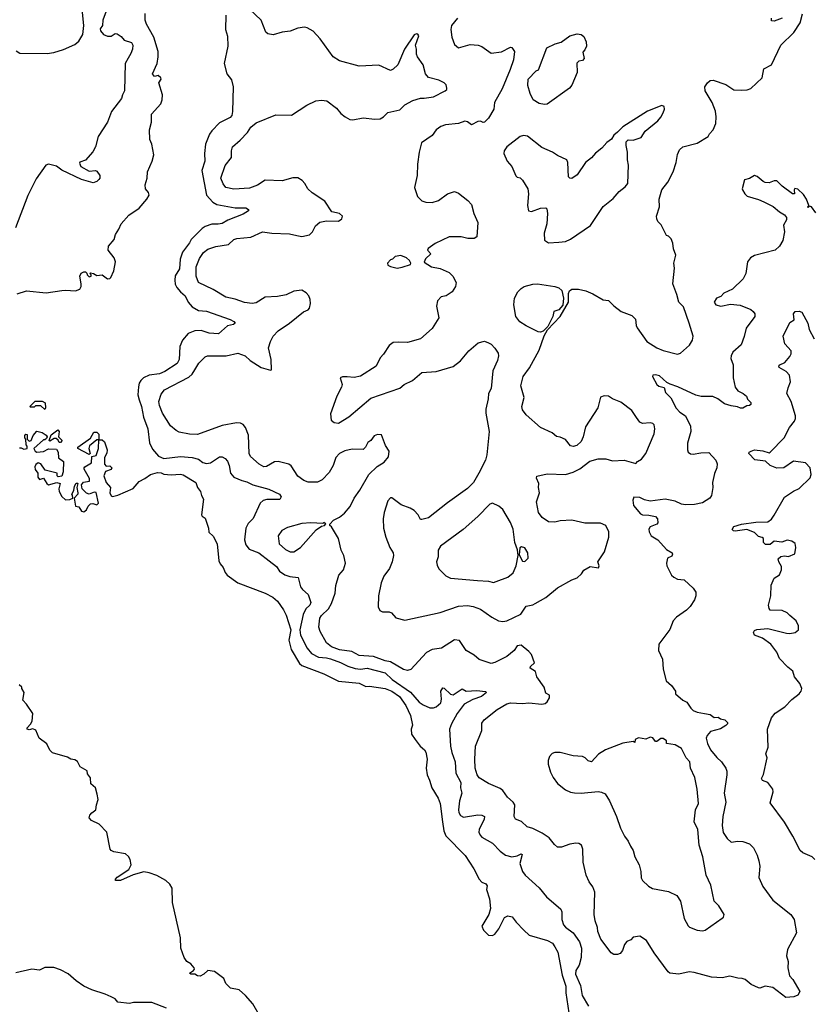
# Model space of a CAD drawing. Extents: x 2086813 to 2278017, y 548126 to 753336.
# Tile 134 of 256: x 2113313 to 2119387, y 632606 to 640150. Entities that reach past the tile are written whole.
import ezdxf

# ---------------------------------------------------------------- set-up
doc = ezdxf.new("R2010")
doc.units = 0

msp = doc.modelspace()

# ---------------------------------------------------------------- linework, layer by layer
at = {"layer": '0CON10XD'}
for points in [[(2113984.4, 640235), (2113949.1, 640145), (2113947.8, 640105), (2113930.6, 640079.4), (2113932.3, 640065), (2113955, 640036.7), (2113985, 640024.1), (2114015, 640024.6), (2114045, 640042.7), (2114060.1, 640040.1), (2114091.9, 640021.9), (2114115, 639992.7), (2114171.2, 639975), (2114180.8, 639955), (2114177.5, 639925), (2114165, 639890), (2114143.5, 639855), (2114122.2, 639815), (2114117.1, 639605), (2114100, 639575), (2114093.3, 639545), (2114016, 639445), (2113985.7, 639364.3), (2113915.7, 639254.3), (2113893.3, 639175), (2113873.6, 639136.4), (2113816.4, 639073.6), (2113775, 639057.5), (2113770.7, 639049.3), (2113782.5, 639025), (2113845, 638988.8), (2113895, 638994), (2113905, 638988.8), (2113927.5, 638955), (2113926.7, 638935), (2113920, 638925), (2113905, 638910), (2113875, 638900), (2113786.1, 638926.1), (2113636.4, 638996.4), (2113595, 639026.7), (2113535, 639043.8), (2113514.1, 639035.9), (2113439.3, 638930.7), (2113376.8, 638803.2), (2113280, 638555)], [(2113285, 639910), (2113315, 639892.5), (2113525, 639890), (2113575, 639898), (2113648.8, 639921.2), (2113735, 639960), (2113766.2, 639985), (2113798, 640035), (2113804.4, 640105), (2113790, 640255)], [(2116255, 635170), (2116155, 635229.7), (2116115, 635236.5), (2116025, 635271.6), (2115915, 635277.7), (2115858.3, 635308.3), (2115765, 635321.6), (2115703.7, 635343.7), (2115663.1, 635375), (2115615, 635463.3), (2115605.6, 635495), (2115612.2, 635565), (2115625.8, 635585), (2115679.4, 635635), (2115702.3, 635677.7), (2115731.9, 635755), (2115735.8, 635815), (2115758, 635895), (2115793.8, 635935), (2115810.8, 635985), (2115796.1, 636043.9), (2115775.6, 636085), (2115757.1, 636175), (2115703.6, 636263.6), (2115690, 636275), (2115690, 636285), (2115717.5, 636315), (2115765, 636338.8), (2115801.2, 636368.8), (2115845, 636419.2), (2115875, 636484.2), (2115919.4, 636545), (2115988.5, 636665), (2116053, 636727), (2116105, 636760), (2116138.5, 636801.5), (2116145.7, 636845), (2116117, 636887), (2116085, 636970), (2116055, 636972), (2116028.3, 636961.7), (2116005, 636926.7), (2115980.9, 636909.1), (2115964.2, 636875), (2115945, 636857.1), (2115862, 636858), (2115805, 636845.5), (2115764.7, 636825.3), (2115736.7, 636795), (2115715.5, 636735), (2115685, 636680.6), (2115631.9, 636625), (2115595, 636606.2), (2115525, 636606.4), (2115490.2, 636620.2), (2115443.3, 636653.3), (2115392.4, 636732.4), (2115374.5, 636744.5), (2115334.2, 636755.8), (2115295, 636764.4), (2115265, 636761.9), (2115205, 636725.8), (2115185, 636724.3), (2115147.5, 636745), (2115082.2, 636802.2), (2115070.9, 636825), (2115065.4, 636965.4), (2115043.3, 637025), (2115025, 637047.5), (2115005, 637058.9), (2114975, 637061.1), (2114865, 637041.5), (2114675, 636972.2), (2114615, 636973.5), (2114535, 636990.6), (2114511.8, 637001.8), (2114468.6, 637038.6), (2114407.1, 637135), (2114383.5, 637195), (2114380.5, 637225), (2114398.3, 637281.7), (2114422, 637315), (2114608.9, 637411.1), (2114635.3, 637434.7), (2114655, 637468), (2114685, 637517.1), (2114734.6, 637565.4), (2114753.3, 637575), (2114894.7, 637575.3), (2114985, 637595.4), (2115042, 637575), (2115078.7, 637538.7), (2115164.7, 637484.7), (2115235, 637463.3), (2115243, 637467), (2115240, 637545), (2115219.6, 637635), (2115234.7, 637685), (2115255.2, 637724.8), (2115293.4, 637766.6), (2115381.8, 637825), (2115487.5, 637912.5), (2115525, 637926.9), (2115535, 637940), (2115540.8, 637975), (2115539.4, 638005), (2115529.5, 638035), (2115507.6, 638057.6), (2115475, 638076.4), (2115415, 638069.5), (2115355, 638040.5), (2115287.8, 638027.8), (2115195, 638022.9), (2115125, 637980.9), (2115095, 637974.5), (2115035, 637981.8), (2114965, 638007.3), (2114893, 638023), (2114795, 638081.8), (2114684.5, 638135), (2114665.4, 638185), (2114665, 638256.2), (2114690.5, 638319.5), (2114722.9, 638365), (2114755, 638391.5), (2114815, 638413.2), (2114914, 638426), (2114955, 638464.4), (2114977.6, 638472.4), (2115083.8, 638483.8), (2115175, 638524.7), (2115245.3, 638515.3), (2115380.2, 638510.2), (2115437.5, 638495), (2115475, 638489.4), (2115535, 638502), (2115558, 638525), (2115580.9, 638569.1), (2115612.6, 638597.4), (2115665, 638607.8), (2115755, 638607.1), (2115782.9, 638625), (2115786.2, 638645), (2115765, 638665.7), (2115705, 638677.1), (2115650.5, 638760.5), (2115553.5, 638823.5), (2115521.4, 638855), (2115499.2, 638895), (2115478.3, 638918.3), (2115445, 638938.5), (2115405, 638938.2), (2115325, 638915.6), (2115195, 638921.1), (2115135, 638880.9), (2115075, 638858.2), (2114955, 638850.9), (2114894, 638865), (2114871.7, 638891.7), (2114855.6, 638935), (2114887.9, 639032.1), (2114935.6, 639095), (2114935.6, 639145), (2114945, 639175.7), (2115003.8, 639226.2), (2115058.2, 639285), (2115085, 639325.7), (2115125, 639358.5), (2115275, 639420), (2115395, 639417.5), (2115513.1, 639495), (2115583, 639527), (2115625, 639534.1), (2115667.3, 639527.2), (2115741.7, 639471.7), (2115775, 639431.8), (2115807.8, 639405), (2115844, 639385), (2115865, 639383.1), (2115945, 639396.5), (2116035, 639387.5), (2116075, 639390.6), (2116102, 639405), (2116135, 639438.2), (2116225, 639458.1), (2116265, 639496.9), (2116325, 639529.4), (2116385, 639548.9), (2116412.9, 639547.1), (2116485, 639559.4), (2116573.8, 639605), (2116586, 639615), (2116586.2, 639625), (2116580.7, 639650.7), (2116566.1, 639666.1), (2116525, 639685.7), (2116445.6, 639705.6), (2116422, 639735), (2116404.2, 639805), (2116362, 639865), (2116354.3, 639885), (2116354.5, 639924.5), (2116345.7, 639955), (2116372, 640025), (2116365, 640038.8), (2116355, 640041.2), (2116335, 640033.3), (2116262.9, 639925), (2116212, 639805), (2116175, 639770), (2116155, 639761.2), (2116065, 639800), (2115915, 639794.5), (2115763.8, 639833.8), (2115715.9, 639865.9), (2115615, 640003.3), (2115562, 640062), (2115516.8, 640086.8), (2115495, 640091.4), (2115445, 640084.3), (2115385, 640061.9), (2115325, 640054.4), (2115255, 640034.2), (2115215, 640040), (2115200, 640055), (2115164.2, 640145), (2115075, 640231.2)], [(2113635.8, 638074.2), (2113665, 638077.5), (2113741.7, 638071.7), (2113775, 638083.8), (2113783.8, 638105), (2113784, 638125), (2113773.8, 638185), (2113785, 638207.5), (2113805, 638217.5), (2113817.5, 638217.5), (2113828.3, 638208.3), (2113830, 638195), (2113845, 638180), (2113860, 638185), (2113860, 638195), (2113850, 638205), (2113855, 638210), (2113880, 638205), (2113905, 638190), (2113945, 638193.8), (2113985, 638163.3), (2114005, 638166.7), (2114011.2, 638175), (2114035.6, 638225), (2114046.9, 638295), (2114037.5, 638325), (2113990.8, 638385), (2113994.4, 638415.6), (2114037.1, 638465), (2114046.7, 638505), (2114073.8, 638545), (2114090.4, 638585), (2114149.2, 638650.8), (2114228.2, 638705), (2114288.1, 638775), (2114304.6, 638805), (2114300, 638825), (2114276.5, 638855), (2114275.5, 638885), (2114290.8, 638935), (2114291.6, 638985), (2114328, 639065), (2114342, 639115), (2114326.8, 639195), (2114311.2, 639231.2), (2114307.5, 639305), (2114322.5, 639365), (2114324.4, 639425), (2114394.5, 639505.5), (2114405.5, 639535), (2114408.2, 639575), (2114380, 639665), (2114396.4, 639693.6), (2114395.6, 639705), (2114375, 639721.2), (2114345, 639713.3), (2114332, 639735), (2114367.1, 639815), (2114375.4, 639865), (2114374.5, 639905.5), (2114340.6, 640015), (2114284.7, 640115), (2114275, 640146.2), (2114275, 640196.2)], [(2114892.9, 640185), (2114890.6, 640075), (2114904.4, 640024.4), (2114907.4, 639947.4), (2114880.8, 639815), (2114899.5, 639735), (2114935, 639688.8), (2114949.3, 639635), (2114944, 639445), (2114937.8, 639415), (2114925, 639400), (2114845, 639359.2), (2114785, 639298.5), (2114766.5, 639273.5), (2114736, 639195), (2114728.7, 639125), (2114731.2, 639065), (2114709.6, 638995), (2114744.3, 638804.3), (2114792.6, 638752.6), (2114825, 638733.9), (2114965, 638709.1), (2115045, 638708.6), (2115067.5, 638695), (2115067.5, 638685), (2115025, 638660), (2114907.1, 638612.9), (2114865, 638586.9), (2114835, 638581.9), (2114785, 638584.3), (2114735, 638565.6), (2114710.9, 638549.2), (2114626.6, 638465), (2114615, 638439.5), (2114561.2, 638368.8), (2114543.7, 638315), (2114538.9, 638241.1), (2114505, 638187.5), (2114501.2, 638155), (2114505, 638124), (2114518.2, 638098.2), (2114545, 638064.4), (2114581.9, 638035), (2114603.6, 637985), (2114635, 637948.5), (2114682.9, 637922.9), (2114745, 637916.1), (2114925, 637852.9), (2114955, 637838), (2114963.3, 637825), (2114952.5, 637815), (2114905, 637803.8), (2114837.9, 637742.1), (2114765, 637748.2), (2114705, 637769.1), (2114655, 637765.4), (2114604, 637745), (2114561.9, 637695), (2114539.6, 637645), (2114534.6, 637545), (2114519.5, 637515), (2114425.5, 637454.5), (2114385, 637437.6), (2114305, 637426.8), (2114263.2, 637406.8), (2114241.8, 637385), (2114229.6, 637365), (2114223.1, 637336.9), (2114219.2, 637275), (2114227.9, 637237.9), (2114247.9, 637185), (2114263.2, 637103.2), (2114295.3, 637015), (2114306.9, 636906.9), (2114330.5, 636860.5), (2114375.7, 636805), (2114417, 636787), (2114545, 636803.3), (2114635, 636796.6), (2114682.5, 636782.5), (2114716, 636756), (2114745, 636748.8), (2114775.3, 636754.7), (2114845, 636799.4), (2114865, 636800), (2114888.1, 636788.1), (2114905, 636767.1), (2114919.1, 636735), (2114929.3, 636675), (2114955, 636644), (2115015, 636618.5), (2115055, 636608.6), (2115100, 636585), (2115223, 636553), (2115305.2, 636515.3), (2115315.6, 636495), (2115305.4, 636474.6), (2115206.2, 636473.8), (2115178, 636465), (2115156, 636445), (2115101.1, 636328.9), (2115065, 636288.9), (2115045.3, 636255), (2115035.3, 636165), (2115046, 636126), (2115072.6, 636092.6), (2115145, 636064.5), (2115224.4, 636005), (2115280.5, 635960.5), (2115304.6, 635924.6), (2115345.3, 635895.3), (2115382.8, 635882.8), (2115446.7, 635876.7), (2115465.7, 635805), (2115480, 635785), (2115525, 635745.7), (2115544, 635685), (2115536.7, 635665), (2115506.8, 635635), (2115486.5, 635593.5), (2115460, 635475), (2115466, 635435), (2115515.5, 635335.5), (2115548.8, 635295), (2115604, 635266), (2115665, 635261.7), (2115693.7, 635253.7), (2115771.1, 635225), (2115826.7, 635196.7), (2115885, 635179.4), (2115925, 635174), (2115975, 635181.1), (2116113.5, 635145), (2116166.5, 635095), (2116308.3, 634998.3), (2116375, 634922.1), (2116405, 634900), (2116456.9, 634876.9), (2116485, 634876.9), (2116505, 634884.7), (2116540.4, 634915), (2116546.7, 634943.3), (2116541.2, 635005), (2116555, 635030), (2116565, 635029.2), (2116615, 634982.5), (2116635, 634976.5), (2116705, 635022.9), (2116735.4, 635005.4), (2116815, 635011.3), (2116883.3, 635003.3), (2116890, 634995), (2116850.8, 634965), (2116785, 634941.2), (2116717.9, 634905), (2116665.2, 634834.8), (2116620.8, 634755), (2116607.1, 634715), (2116614.6, 634585), (2116624.7, 634535), (2116650.7, 634465), (2116656.2, 634376.2), (2116693.8, 634305), (2116692.1, 634265), (2116700.6, 634225), (2116682.7, 634165), (2116674.6, 634095), (2116677.5, 634075), (2116692, 634052), (2116715, 634040), (2116825, 634058), (2116853.3, 634055), (2116874, 634045), (2116871.9, 634025), (2116834.4, 633945), (2116831.9, 633925), (2116841.3, 633901.3), (2116855.6, 633885.6), (2116935, 633840), (2116995, 633779.2), (2117035, 633748.6), (2117085, 633735.7), (2117125, 633743.3), (2117155, 633760), (2117163.8, 633755), (2117145.5, 633685), (2117166.2, 633623.8), (2117185.6, 633595), (2117295, 633498.2), (2117349.1, 633429.1), (2117460, 633335), (2117468.5, 633315), (2117467.8, 633255), (2117480.6, 633215), (2117496.3, 633196.3), (2117555.5, 633155), (2117602.7, 633085), (2117618.2, 633035), (2117615.4, 632965), (2117599.6, 632905), (2117574.7, 632865), (2117573.3, 632836.7), (2117610.7, 632750.7), (2117624.6, 632674.6), (2117671.8, 632591.8)], [(2116667.9, 640162.1), (2116621.9, 640105), (2116615.7, 640075), (2116624.2, 640015), (2116645, 639960), (2116675, 639933.8), (2116765, 639960), (2116827.5, 639955), (2116853.8, 639945), (2116925, 639894.4), (2117005, 639903.1), (2117075, 639940), (2117085, 639937.5), (2117103.8, 639905), (2117097.3, 639842.7), (2117072.5, 639767.5), (2117011.2, 639618.8), (2116952.3, 639515), (2116946.9, 639465), (2116905.4, 639394.6), (2116875, 639364), (2116865, 639362), (2116845, 639371.2), (2116825, 639369.2), (2116775, 639344.3), (2116745, 639367.1), (2116725, 639372.9), (2116675, 639354.4), (2116575, 639344.3), (2116539.1, 639330.9), (2116503.3, 639305), (2116475, 639261.2), (2116392.5, 639205), (2116373.3, 639135), (2116361.7, 639041.7), (2116360, 638955), (2116338, 638865), (2116361.2, 638795), (2116395, 638762), (2116425, 638751.2), (2116475, 638748), (2116522.5, 638765), (2116592.5, 638815), (2116645, 638833.8), (2116675, 638820), (2116746.2, 638765), (2116775, 638732.5), (2116794.2, 638664.2), (2116823.8, 638595), (2116816.7, 638485), (2116796.1, 638473.9), (2116746, 638474), (2116695, 638486), (2116605, 638485.8), (2116496.7, 638435), (2116443.6, 638396.4), (2116437.5, 638385), (2116462.5, 638355), (2116423.6, 638316.4), (2116411.7, 638291.7), (2116470, 638255), (2116535, 638243.3), (2116603.6, 638213.6), (2116632.5, 638185), (2116657.5, 638135), (2116652.5, 638105), (2116626.4, 638063.6), (2116580, 638035), (2116543.9, 638026.1), (2116513.9, 637996.1), (2116506.7, 637955), (2116523.8, 637865), (2116475, 637783.3), (2116385.8, 637704.2), (2116285, 637676.2), (2116215, 637680), (2116174.5, 637675.5), (2116145.7, 637654.3), (2116101.7, 637588.3), (2116075, 637560), (2116044.3, 637495.7), (2115925, 637418), (2115875, 637409.2), (2115822.3, 637412.3), (2115787, 637413), (2115770, 637405), (2115783.3, 637355), (2115778.8, 637335), (2115744.2, 637265.8), (2115695, 637130), (2115701.2, 637081.2), (2115722.3, 637062.3), (2115755, 637058), (2115835, 637107.1), (2116005, 637250.8), (2116225, 637326.9), (2116260, 637355), (2116324.4, 637385), (2116395, 637446), (2116505, 637454.3), (2116635, 637492.9), (2116690.8, 637535), (2116755, 637613.8), (2116826, 637674), (2116875, 637686.2), (2116905, 637673.3), (2116925, 637662.5), (2116955, 637632.5), (2116979.4, 637595), (2116983.1, 637575), (2116975, 637537.5), (2116939.7, 637460.3), (2116926.9, 637325), (2116905.7, 637285), (2116904.2, 637245), (2116886.1, 637166.1), (2116885.8, 637135), (2116910.6, 636995), (2116893.1, 636815), (2116883.1, 636775), (2116831.1, 636675), (2116789.5, 636605), (2116745, 636558.5), (2116591.1, 636448.9), (2116445, 636334.2), (2116395, 636319.4), (2116385, 636321.4), (2116365.6, 636355.6), (2116335, 636389.6), (2116305, 636407.3), (2116237, 636433), (2116165, 636486.7), (2116155, 636486.7), (2116135, 636462.5), (2116106.7, 636375), (2116098.6, 636325), (2116100, 636255), (2116119.2, 636185), (2116150, 636105), (2116175.6, 636065), (2116177.1, 636045), (2116166.9, 635995), (2116146.7, 635945), (2116103.8, 635886.2), (2116084.4, 635835), (2116062.9, 635735), (2116061.2, 635651.2), (2116072.7, 635622.7), (2116092.3, 635612.3), (2116145, 635614), (2116163.3, 635605), (2116195, 635566.7), (2116265, 635548.8), (2116535, 635607.5), (2116675, 635655.5), (2116745, 635661.9), (2116787.5, 635655), (2116845, 635632.5), (2116930.9, 635570.9), (2116983.4, 635543.4), (2117015, 635538.6), (2117045.5, 635544.5), (2117153.6, 635596.4), (2117195, 635656), (2117244.1, 635665.9), (2117264.2, 635675.8), (2117345, 635722.9), (2117435, 635797.1), (2117545, 635858.8), (2117585, 635873.3), (2117617.5, 635905), (2117635, 635932.5), (2117685, 635960), (2117748.8, 635951.2), (2117752.5, 635965), (2117743, 635997), (2117795, 636072.5), (2117826.5, 636185), (2117826.9, 636226.9), (2117804.1, 636274.1), (2117765, 636292.5), (2117645, 636292.9), (2117545, 636314.2), (2117455, 636311.2), (2117415, 636300), (2117365, 636302.5), (2117317, 636337), (2117290, 636375), (2117274.4, 636455), (2117297.5, 636525), (2117289.2, 636565), (2117291.2, 636595), (2117273, 636637), (2117276.7, 636653.3), (2117355, 636669.5), (2117495, 636665.6), (2117555, 636684.2), (2117605, 636709.4), (2117682.1, 636767.9), (2117745, 636785.5), (2117805, 636784.5), (2117855, 636769.5), (2117945, 636774.4), (2118035, 636750), (2118047.5, 636765), (2118077.1, 636782.9), (2118110, 636825), (2118174.4, 636975.6), (2118180.8, 637015), (2118175.7, 637045), (2118165, 637055.8), (2118145, 637060.8), (2118085, 637055.8), (2118065, 637066.2), (2118040.7, 637100.7), (2118004.4, 637154.4), (2117918.8, 637218.8), (2117855, 637243.8), (2117825, 637265.8), (2117792.3, 637267.7), (2117763, 637257), (2117743.3, 637175), (2117648.8, 637031.2), (2117632, 636955), (2117615, 636917.5), (2117581.7, 636888.3), (2117555, 636880), (2117535, 636884), (2117495, 636933.3), (2117455, 636951.2), (2117426.1, 636956.1), (2117393.3, 636983.3), (2117305, 637024.2), (2117195, 637122), (2117165, 637161.2), (2117161.9, 637185), (2117179.4, 637255), (2117154.3, 637345), (2117171.4, 637415), (2117218.5, 637481.5), (2117295, 637618.8), (2117332.9, 637727.1), (2117357.6, 637772.4), (2117455, 637875.3), (2117517.7, 637985), (2117518, 638052), (2117526.9, 638073.1), (2117545, 638086.2), (2117595, 638086.2), (2117652.3, 638072.3), (2117705, 638050), (2117785, 638004), (2117825, 637998.8), (2117866.1, 637956.1), (2117922.5, 637915), (2118004.4, 637884.4), (2118030.8, 637855), (2118037, 637807), (2118045, 637788.8), (2118119.2, 637685), (2118195.6, 637635.6), (2118245, 637614.3), (2118355, 637586.7), (2118377.5, 637595), (2118446.7, 637655), (2118470, 637695), (2118473.3, 637725), (2118443.9, 637823.9), (2118399.5, 637949.5), (2118363.3, 637985), (2118350, 638045), (2118317.5, 638125), (2118330, 638245), (2118327, 638283), (2118340, 638345), (2118322.5, 638395), (2118317, 638437), (2118305, 638470), (2118285, 638490), (2118270, 638495), (2118228.3, 638578.3), (2118204.3, 638604.3), (2118194.3, 638624.3), (2118192.5, 638645), (2118215.7, 638715), (2118212.5, 638775), (2118234.6, 638845), (2118280.6, 638905), (2118319.4, 638985), (2118343.3, 639055), (2118352.8, 639117.2), (2118368, 639152), (2118394.6, 639175.4), (2118505, 639204.4), (2118590, 639255), (2118598.8, 639275), (2118626, 639305), (2118646.8, 639353.2), (2118650.8, 639405), (2118645, 639447.5), (2118620, 639515), (2118565.7, 639605), (2118564.3, 639635), (2118582.5, 639665), (2118605, 639682.5), (2118627.3, 639687.3), (2118725, 639653.3), (2118785, 639612.5), (2118845, 639610), (2118886.7, 639613.3), (2118915, 639622.5), (2119002.5, 639705), (2119016.4, 639773.6), (2119073.3, 639805), (2119145.8, 639955), (2119245, 640050.8), (2119295, 640126.7), (2119312.5, 640195)], [(2119155, 640162.5), (2119095, 640138), (2119075, 640140), (2119075, 640160)], [(2117335, 639500), (2117295, 639508.5), (2117248.8, 639535), (2117223.8, 639585), (2117207.5, 639645), (2117210, 639695), (2117271.7, 639758.3), (2117290, 639765), (2117352.5, 639935), (2117417.5, 639965), (2117462.3, 639977.7), (2117530, 640025), (2117585, 640040.8), (2117616.2, 640035), (2117635, 640020), (2117655, 639980), (2117655.9, 639945.9), (2117645, 639917.5), (2117628.3, 639901.7), (2117637.7, 639852.3), (2117625, 639836.7), (2117598.3, 639831.7), (2117583, 639817), (2117585.8, 639745), (2117545, 639647.5), (2117526.1, 639623.9), (2117355, 639502.5), (2117335, 639500)], [(2117365, 638441.2), (2117445, 638444.4), (2117495, 638451.2), (2117532.7, 638467.3), (2117686.8, 638573.2), (2117785, 638718.8), (2117859.7, 638780.3), (2117906.2, 638833.8), (2117952.1, 638867.9), (2117973.8, 638895), (2117978.8, 639035), (2117970, 639075), (2117971.2, 639135), (2117960, 639185), (2117960, 639215), (2117975, 639230), (2118015, 639227.5), (2118075, 639246.2), (2118106.7, 639295), (2118203.3, 639375), (2118225, 639403.3), (2118243.3, 639435), (2118253.3, 639465), (2118252.5, 639485), (2118235, 639492.5), (2118125, 639448.8), (2117935, 639330), (2117895, 639286.7), (2117865.6, 639264.4), (2117847, 639233), (2117812.3, 639207.7), (2117775, 639166.2), (2117725, 639126.7), (2117695, 639090), (2117650, 639055), (2117585, 638961.2), (2117545, 638933.3), (2117530, 638935), (2117517.5, 638945), (2117513.3, 639055), (2117505, 639076.7), (2117435, 639109.2), (2117395.6, 639135.6), (2117315, 639170.8), (2117205, 639256), (2117175, 639261.2), (2117147.5, 639255), (2117045, 639176.7), (2117026.2, 639145), (2117023.3, 639125), (2117048, 639065), (2117084.4, 639024.4), (2117115, 638952.5), (2117125, 638942.5), (2117147, 638937), (2117165, 638920), (2117207.1, 638855), (2117213.1, 638815), (2117203.8, 638725), (2117212.5, 638685), (2117235, 638680), (2117305, 638706.2), (2117345, 638707.5), (2117351.7, 638701.7), (2117358.6, 638665), (2117352.9, 638585), (2117332.5, 638515), (2117335, 638460), (2117365, 638441.2)], [(2119415, 638670), (2119380, 638715), (2119365, 638720), (2119355, 638710), (2119350, 638715), (2119360, 638725), (2119343.3, 638775), (2119319.7, 638809.7), (2119275, 638850), (2119252.5, 638857.5), (2119247.5, 638845), (2119250, 638815), (2119235, 638816.2), (2119155, 638874), (2119115, 638913.8), (2119095, 638913.8), (2119055, 638899.2), (2119025, 638902), (2119009.2, 638909.2), (2118965, 638948.8), (2118945, 638956.7), (2118905, 638932.5), (2118867, 638923), (2118850, 638855), (2118852.5, 638845), (2118870, 638815), (2118888.8, 638798.8), (2118975, 638773.1), (2119014.6, 638754.6), (2119087.6, 638717.6), (2119135, 638677.5), (2119173.8, 638655), (2119188, 638635), (2119189.2, 638615), (2119166.4, 638575), (2119174.4, 638525), (2119161.7, 638458.3), (2119135.3, 638414.7), (2119101.2, 638385), (2118945, 638342.5), (2118912.9, 638325), (2118889.4, 638295), (2118876.4, 638205), (2118856.7, 638163.3), (2118775.8, 638084.2), (2118710, 638055), (2118685, 638030), (2118652.5, 638015), (2118633.8, 637985), (2118647.5, 637965), (2118685, 637955.6), (2118759.1, 637969.1), (2118835, 637963.1), (2118915, 637929.4), (2118934.2, 637915), (2118945.7, 637895), (2118946, 637875), (2118880, 637785), (2118865, 637723.3), (2118841.1, 637658.9), (2118777.6, 637602.4), (2118763.9, 637575), (2118763.2, 637555), (2118780.4, 637505), (2118779.6, 637405), (2118794.6, 637334.6), (2118815, 637305.8), (2118857.5, 637285), (2118882.5, 637265), (2118891.2, 637241.2), (2118915, 637217.5), (2118915, 637202.5), (2118905, 637193.3), (2118885, 637192.5), (2118855, 637172.5), (2118836.7, 637173.3), (2118814.3, 637184.3), (2118765, 637190.8), (2118715, 637205.7), (2118662.5, 637245), (2118625, 637263.1), (2118535, 637263.5), (2118495, 637271.8), (2118356.9, 637336.9), (2118296.9, 637356.9), (2118271.2, 637371.2), (2118215, 637421.1), (2118185, 637429.4), (2118164.3, 637425.7), (2118162, 637415), (2118195.8, 637355), (2118210.9, 637340.9), (2118251.7, 637331.7), (2118262.7, 637292.7), (2118301.5, 637251.5), (2118342.7, 637172.7), (2118373, 637143), (2118415, 637115.8), (2118454.5, 637034.5), (2118455.6, 636995), (2118431.2, 636905), (2118429.4, 636855), (2118436.4, 636836.4), (2118453.9, 636823.9), (2118475, 636820.9), (2118532.3, 636832.3), (2118595, 636833.8), (2118648.8, 636775), (2118657.7, 636747.7), (2118656.2, 636715), (2118637.7, 636672.3), (2118620.8, 636605), (2118624, 636565), (2118614, 636505), (2118601.2, 636485), (2118545, 636449.2), (2118485, 636434.2), (2118415, 636432), (2118385, 636436.7), (2118335, 636461.2), (2118260, 636475), (2118145, 636460), (2118100.7, 636470.7), (2118065, 636490), (2118019.2, 636490.8), (2118011.5, 636468.5), (2118016.5, 636426.5), (2118071.2, 636365), (2118085.7, 636355.7), (2118135, 636353.6), (2118185, 636342.9), (2118201.1, 636325), (2118203.3, 636295), (2118194.6, 636285.4), (2118143.8, 636265), (2118134.1, 636245.9), (2118136.2, 636225), (2118152.5, 636195), (2118203.9, 636163.9), (2118270.5, 636090.5), (2118312.5, 636065), (2118316.7, 636055), (2118309.3, 636040.7), (2118277.5, 636025), (2118270, 635985), (2118272.5, 635965), (2118307.5, 635895), (2118325, 635877.5), (2118353.6, 635863.6), (2118405, 635857.5), (2118473.3, 635795), (2118493.6, 635763.6), (2118493.3, 635735), (2118483.9, 635706.1), (2118450, 635655), (2118422.5, 635625), (2118345, 635571.2), (2118320, 635545), (2118295, 635477.5), (2118210, 635365), (2118207, 635317), (2118239.3, 635249.3), (2118243.3, 635175), (2118266.7, 635085), (2118308.3, 635048.3), (2118337.5, 635005), (2118337.5, 634985), (2118395, 634936.7), (2118425, 634921.2), (2118455, 634876.2), (2118475, 634858), (2118504.4, 634844.4), (2118560, 634835), (2118605, 634826.7), (2118633.9, 634803.9), (2118665, 634806.2), (2118684.1, 634794.1), (2118717.5, 634785), (2118737.5, 634765), (2118737.5, 634755), (2118725, 634742.5), (2118683.6, 634716.4), (2118606.7, 634695), (2118582, 634665), (2118574.4, 634645), (2118583.8, 634605), (2118606.9, 634556.9), (2118656.1, 634496.1), (2118690.6, 634465), (2118724.5, 634414.5), (2118732.1, 634392.1), (2118732.9, 634365), (2118711.2, 634225), (2118725.3, 634155), (2118700, 634045), (2118697.1, 633975), (2118705, 633922.5), (2118735, 633876.2), (2118765, 633848.8), (2118815, 633856), (2118855, 633854.2), (2118904.4, 633834.4), (2118935, 633803.8), (2118965, 633747.5), (2118978, 633705), (2118984.2, 633665), (2118976.5, 633576.5), (2119007.9, 633507.9), (2119083.9, 633403.9), (2119221.2, 633295), (2119248.6, 633255), (2119266.5, 633155), (2119196.7, 633025), (2119188.2, 632978.2), (2119202.9, 632935), (2119200, 632885), (2119212.5, 632825), (2119236.6, 632796.6), (2119290, 632705), (2119275, 632676.2), (2119245, 632662.9), (2119185, 632658.8), (2119085, 632734), (2119025, 632746), (2118985, 632730), (2118975, 632731.2), (2118917.3, 632757.3), (2118872.5, 632795), (2118850, 632805), (2118815, 632806.7), (2118755, 632822), (2118695, 632810), (2118615, 632814.2), (2118480.3, 632850.3), (2118444.2, 632855.8), (2118365, 632837.1), (2118295, 632843.8), (2118281.2, 632855), (2118175, 633000), (2118116, 633095), (2118065, 633128), (2118015, 633121.2), (2117995, 633101.2), (2117965, 633088), (2117947.8, 633065), (2117932.7, 633017.3), (2117915, 632996.2), (2117895, 632987.5), (2117865, 632987.5), (2117845, 633000), (2117766, 633105), (2117742.5, 633165), (2117740.8, 633195), (2117722.9, 633245), (2117715.8, 633295), (2117720, 633465), (2117705.7, 633505.7), (2117676.2, 633545), (2117653.6, 633595), (2117630.9, 633695), (2117627.8, 633795), (2117618, 633825), (2117597, 633837), (2117575, 633840), (2117527.7, 633832.3), (2117465, 633810), (2117435, 633811.2), (2117410.3, 633830.3), (2117370.8, 633880.8), (2117317.2, 633917.2), (2117244.3, 633954.3), (2117202.5, 633965), (2117157.3, 634007.3), (2117113.3, 634025), (2117102.5, 634045), (2117106.5, 634135), (2117095.4, 634155.4), (2117052.4, 634192.4), (2117015, 634243.8), (2116995, 634260), (2116905, 634298), (2116835, 634341.2), (2116819.2, 634365), (2116804.5, 634415), (2116800, 634485), (2116807.1, 634585), (2116854, 634705), (2116855, 634760), (2116873.3, 634785), (2116972.5, 634865), (2117045, 634909.4), (2117075, 634915.6), (2117165, 634911.5), (2117215, 634915.6), (2117315, 634905.7), (2117339.1, 634910.9), (2117355.8, 634924.2), (2117373.8, 634955), (2117373.3, 634975), (2117345, 634990), (2117332, 635035), (2117276, 635115), (2117266.7, 635156.7), (2117225, 635182.5), (2117226.2, 635195), (2117257.3, 635222.7), (2117234.4, 635285), (2117215, 635310), (2117155, 635358.2), (2117125, 635352.9), (2117102.1, 635317.9), (2117045, 635271.1), (2116955, 635224.2), (2116925, 635216), (2116835, 635248.6), (2116795, 635280.6), (2116735.6, 635315.6), (2116683, 635393), (2116645, 635398.1), (2116545, 635335.6), (2116475, 635324.5), (2116429.8, 635300.2), (2116309.7, 635170.3), (2116285, 635162.9), (2116255, 635170)], [(2116205, 638246.7), (2116245, 638253.8), (2116307, 638273), (2116310, 638285), (2116300, 638305), (2116276.2, 638326.2), (2116235, 638342.5), (2116190, 638335), (2116170, 638315), (2116155, 638310), (2116132.5, 638285), (2116135, 638270), (2116155, 638257.5), (2116205, 638246.7)], [(2117305, 637755.6), (2117285, 637757.8), (2117193.3, 637803.3), (2117145, 637835.8), (2117114.3, 637875), (2117100.9, 637965), (2117104.5, 638015), (2117129.4, 638065), (2117155, 638090.5), (2117180, 638105), (2117245, 638124.5), (2117280, 638125), (2117415, 638106.4), (2117445.3, 638095.3), (2117467.5, 638075), (2117480, 638015), (2117476.4, 637963.6), (2117445, 637925.7), (2117406.7, 637913.3), (2117398.6, 637875), (2117360, 637800), (2117325, 637764), (2117305, 637755.6)], [(2113295, 638048.6), (2113365, 638072.5), (2113515, 638058.1), (2113635.8, 638074.2)], [(2119405.3, 633715.3), (2119385.1, 633735.1), (2119315, 633766.3), (2119293.1, 633785), (2119237.8, 633895), (2119175, 634001.2), (2119065, 634150), (2119086, 634235), (2119083.9, 634253.9), (2119045.7, 634305.7), (2119005, 634320), (2118998.6, 634335), (2119013.6, 634366.4), (2119040, 634495), (2119032, 634525), (2119048.8, 634575), (2119044.5, 634715), (2119075, 634801.2), (2119103.3, 634836.7), (2119175.7, 634885), (2119229.1, 634940.9), (2119286, 634985), (2119302, 635005), (2119306.2, 635025), (2119291.2, 635065), (2119251.2, 635115), (2119237.2, 635157.2), (2119198.8, 635188.8), (2119136, 635255), (2119115.7, 635305), (2119067.8, 635365), (2119005, 635410.6), (2118944.6, 635434.6), (2118935.7, 635455), (2118945, 635470), (2118962.2, 635477.8), (2119045, 635486.5), (2119189.3, 635449.3), (2119215, 635447.5), (2119255, 635455.6), (2119280, 635475), (2119281.4, 635505), (2119264, 635545), (2119215, 635584), (2119194, 635605), (2119155, 635624.4), (2119065, 635626), (2119055, 635637.5), (2119052.2, 635665), (2119067.8, 635735), (2119072.6, 635817.4), (2119095, 635871.2), (2119135, 635897.1), (2119151.4, 635935), (2119150.5, 635960.5), (2119130, 635995), (2119125, 636020), (2119145, 636036.2), (2119175, 636043.3), (2119205, 636037.5), (2119253, 636057), (2119261.2, 636105), (2119255.4, 636135.4), (2119228.8, 636155), (2119195, 636161.4), (2119153, 636147), (2119095, 636155.5), (2119065, 636128.6), (2119027.8, 636127.8), (2119013.5, 636143.5), (2119012.5, 636175), (2119003.2, 636183.2), (2118975, 636190), (2118945, 636220.9), (2118885, 636243.3), (2118795, 636230), (2118782.4, 636232.4), (2118772, 636245), (2118785, 636267.5), (2118845, 636284), (2118955, 636300), (2119045, 636301.4), (2119075, 636324.2), (2119095, 636354), (2119175, 636491.2), (2119241.7, 636538.3), (2119285, 636558.8), (2119369.3, 636640.7), (2119376.9, 636665), (2119369.4, 636715), (2119335.5, 636755.5), (2119242.4, 636767.6), (2119167.5, 636715), (2119115, 636713.1), (2119063.8, 636735), (2119027, 636767), (2118946.6, 636776.6), (2118901.4, 636825), (2118904.2, 636835), (2118917.1, 636845), (2118945, 636854.7), (2119006.7, 636846.7), (2119055, 636830), (2119065, 636836), (2119170.5, 636945), (2119211.5, 637025), (2119251.4, 637075), (2119259.2, 637095), (2119258.6, 637115), (2119225.5, 637225.5), (2119190.8, 637285), (2119200.9, 637329.1), (2119219.2, 637375), (2119210.8, 637425), (2119186, 637455), (2119133.3, 637485), (2119130, 637495), (2119137.5, 637505), (2119175.7, 637524.3), (2119215, 637570), (2119225, 637590), (2119223.6, 637613.6), (2119176.7, 637665), (2119163.3, 637725), (2119215, 637830), (2119248.8, 637851.2), (2119242, 637895), (2119255, 637914), (2119286.8, 637916.8), (2119307.6, 637907.6), (2119353.5, 637825), (2119362.9, 637775), (2119400.4, 637705)], [(2113505, 637162.5), (2113475, 637190), (2113435, 637190), (2113425, 637180), (2113395, 637180), (2113390, 637185), (2113433, 637227), (2113485, 637227.5), (2113507.5, 637215), (2113510, 637175), (2113505, 637162.5)], [(2113311.7, 636868.3), (2113325, 636870), (2113345, 636860), (2113370, 636865), (2113371.7, 636881.7), (2113363, 636893), (2113360, 636935), (2113352.5, 636945), (2113352.5, 636965), (2113360, 636975), (2113371.7, 636971.7), (2113370, 636935), (2113385, 636920), (2113400, 636925), (2113416.4, 636963.6), (2113445, 636997.5), (2113485, 636987.5), (2113516.4, 636966.4), (2113522.5, 636955), (2113518.3, 636941.7), (2113505, 636930), (2113495, 636930), (2113422.5, 636865), (2113432.5, 636845), (2113445, 636837.5), (2113495, 636842.5), (2113535, 636862.5), (2113595, 636860), (2113607.5, 636835), (2113611.7, 636791.7), (2113650, 636765), (2113647.5, 636685), (2113635, 636652.5), (2113608.3, 636648.3), (2113600, 636655), (2113600, 636675), (2113509.3, 636699.3), (2113475, 636747.5), (2113455, 636753.3), (2113438, 636742), (2113430, 636725), (2113432.3, 636702.3), (2113452.5, 636675), (2113452.5, 636645), (2113465, 636627.5), (2113495, 636637.5), (2113520, 636595), (2113535, 636586.7), (2113597, 636603), (2113622.5, 636595), (2113614, 636555), (2113616.1, 636536.1), (2113635, 636497.5), (2113665, 636470), (2113697, 636473), (2113720, 636485), (2113717, 636507), (2113712.5, 636515), (2113727, 636543), (2113732.5, 636575), (2113745, 636600), (2113755, 636600), (2113760, 636595), (2113750, 636565), (2113760, 636525), (2113757.5, 636515), (2113730, 636485), (2113741.7, 636421.7), (2113767, 636417), (2113787.5, 636385), (2113805, 636380), (2113825.6, 636394.4), (2113837.7, 636422.3), (2113855, 636440), (2113873.6, 636443.6), (2113905, 636433.3), (2113917.5, 636445), (2113898.3, 636528.3), (2113885, 636530), (2113845, 636513.3), (2113825, 636522.5), (2113792.5, 636555), (2113787.5, 636585), (2113803, 636607), (2113847, 636613), (2113848.8, 636635), (2113806.2, 636705), (2113806.2, 636715), (2113813.3, 636725), (2113864, 636755), (2113866.7, 636803.3), (2113900, 636810), (2113916.7, 636865), (2113920, 636930), (2113945, 636930), (2113962.5, 636915), (2113982.5, 636855), (2113981.7, 636828.3), (2113962.5, 636795), (2113963.3, 636745), (2113975, 636730), (2114005, 636732.5), (2114020, 636715), (2114015, 636703.3), (2113970.7, 636689.3), (2113958.6, 636655), (2113976.9, 636605), (2114010, 636565), (2114004.4, 636525), (2114015, 636502.5), (2114025, 636497.5), (2114065, 636506), (2114182.5, 636557.5), (2114229.7, 636610.3), (2114272.5, 636635)], [(2113625, 636910), (2113615, 636910), (2113608.3, 636928.3), (2113591.7, 636941.7), (2113578.3, 636941.7), (2113545, 636920), (2113540, 636925), (2113555, 636970), (2113605, 637007.5), (2113616.7, 636995), (2113610, 636955), (2113637.5, 636925), (2113625, 636910)], [(2113845, 636817.5), (2113760, 636865), (2113760, 636875), (2113856.4, 636943.6), (2113881.7, 636988.3), (2113905, 636990), (2113920, 636975), (2113920, 636930), (2113905, 636930), (2113847.5, 636885), (2113842, 636865), (2113852.5, 636825), (2113845, 636817.5)], [(2114272.5, 636635), (2114315, 636665.8), (2114368.9, 636681.1), (2114398.2, 636678.2), (2114417, 636667), (2114473, 636663), (2114545, 636668.9), (2114565, 636662.9), (2114663.8, 636605), (2114676.1, 636566.1), (2114700, 636535), (2114706.7, 636505), (2114722.5, 636475), (2114707.5, 636355), (2114712.5, 636345), (2114735, 636330), (2114760, 636255), (2114763, 636223), (2114795, 636192.5), (2114827.5, 636135), (2114838, 636005), (2114849.5, 635979.5), (2114873.6, 635953.6), (2114887.1, 635915), (2114904.2, 635895), (2114985, 635835.7), (2115195, 635756.7), (2115254, 635725), (2115288.8, 635695), (2115335, 635627.5), (2115355, 635586.7), (2115392.2, 635475), (2115376.7, 635395), (2115393.6, 635325), (2115457.4, 635217.4), (2115475, 635201.4), (2115645, 635138.1), (2115755, 635080.8), (2115915, 635065.6), (2115965, 635040.8), (2115995, 635044.4), (2116115, 635026.5), (2116165.6, 635005), (2116223.8, 634965), (2116272.3, 634895), (2116308.8, 634818.8), (2116322, 634745), (2116313.9, 634713.9), (2116316.1, 634676.1), (2116343.9, 634633.9), (2116382.5, 634585), (2116415, 634556.7), (2116425, 634537.5), (2116435.8, 634485), (2116427.5, 634415), (2116435.9, 634364.1), (2116454.5, 634324.5), (2116470.8, 634265), (2116520, 634185), (2116535.4, 634145.4), (2116552.1, 634005), (2116564.5, 633935), (2116577.8, 633897.8), (2116726.4, 633745), (2116792.5, 633645), (2116835, 633563.8), (2116855, 633542), (2116885, 633528.8), (2116896.2, 633515), (2116889.2, 633485), (2116912.5, 633415), (2116920.5, 633339.5), (2116908, 633295), (2116853.3, 633205), (2116867.5, 633175), (2116905, 633136.7), (2116935, 633134), (2116955, 633143.8), (2116985.7, 633184.3), (2117029.3, 633270.7), (2117055, 633283.3), (2117086.4, 633276.4), (2117116.7, 633235), (2117176.7, 633175), (2117216.1, 633136.1), (2117358.8, 633095), (2117395, 633074), (2117415, 633046.7), (2117436.2, 633005), (2117469.3, 632829.3), (2117497.1, 632745), (2117498.9, 632695), (2117521.8, 632541.7)], [(2116945, 635837.5), (2116965, 635844.3), (2117055, 635879.2), (2117095, 635912.5), (2117118.7, 635965), (2117132.5, 636045), (2117128.3, 636088.3), (2117108.2, 636145), (2117095, 636247.5), (2117075, 636296.7), (2117015, 636396.2), (2116985, 636422), (2116935, 636446.2), (2116915, 636436.7), (2116825, 636344), (2116711.2, 636245), (2116538.8, 636115), (2116520.8, 636085), (2116520, 636035), (2116506.7, 635995), (2116511.2, 635971.2), (2116525, 635943.3), (2116579.5, 635889.5), (2116615, 635872), (2116822.4, 635852.4), (2116905, 635847.1), (2116945, 635837.5)], [(2115415, 636072.2), (2115464.4, 636105), (2115585, 636240), (2115625, 636270), (2115650, 636275), (2115658.3, 636288.3), (2115645, 636297.5), (2115635, 636290), (2115545, 636296), (2115475, 636290.6), (2115365, 636258.6), (2115323, 636237), (2115293.1, 636195), (2115301.9, 636135), (2115350.2, 636090.2), (2115385, 636073.3), (2115415, 636072.2)], [(2117185, 635998), (2117208.8, 636025), (2117207.1, 636065), (2117185, 636102.5), (2117158.3, 636111.7), (2117145.9, 636104.1), (2117140.7, 636050.7), (2117165, 636002), (2117185, 635998)], [(2115157.3, 632507.3), (2115098.8, 632608.8), (2115044.2, 632674.2), (2114995, 632718), (2114929.7, 632729.7), (2114894, 632765), (2114878, 632805), (2114805, 632857.5), (2114755, 632865.6), (2114724, 632836), (2114695, 632821.5), (2114675, 632824.5), (2114655, 632838), (2114625, 632836.7), (2114613.3, 632845), (2114645.9, 632864.1), (2114652.5, 632875), (2114650, 632885), (2114625, 632917.5), (2114593.3, 632935), (2114573.8, 632965), (2114549.2, 633035), (2114545.5, 633115.5), (2114483.8, 633385), (2114481.2, 633495), (2114465, 633526.7), (2114433.6, 633553.6), (2114365, 633592.5), (2114305, 633613.3), (2114265, 633620), (2114182.7, 633597.3), (2114085, 633553.5), (2114047.5, 633555), (2114046.7, 633565), (2114059.5, 633580.5), (2114150.5, 633639.5), (2114166.2, 633675), (2114160, 633715), (2114147.3, 633737.3), (2114125, 633758.8), (2114035, 633773.8), (2114014.1, 633784.1), (2114006.7, 633795), (2113980, 633925), (2113922.5, 633985), (2113864.2, 634014.2), (2113846.7, 634035), (2113851.2, 634055), (2113865, 634072.5), (2113897.5, 634095), (2113901.2, 634135), (2113913.8, 634175), (2113905.8, 634215.8), (2113893.8, 634263.8), (2113858.8, 634295), (2113855, 634340), (2113833, 634373), (2113830, 634395), (2113776.1, 634426.1), (2113755, 634467.5), (2113735, 634478.8), (2113705, 634483.8), (2113678.8, 634498.8), (2113565, 634533.8), (2113543.4, 634553.4), (2113520.9, 634600.9), (2113462, 634645), (2113435.9, 634705.9), (2113415, 634716.2), (2113385, 634710), (2113370, 634715), (2113370, 634725), (2113397.3, 634752.7), (2113408.8, 634775), (2113413.3, 634835), (2113365.8, 634905.8), (2113337.5, 634935), (2113347.5, 634995), (2113330, 635025), (2113330, 635035), (2113310, 635055)], [(2118545, 633169.4), (2118565, 633174.4), (2118696.7, 633265), (2118707.5, 633275), (2118712.5, 633295), (2118670.3, 633360.3), (2118635.6, 633395.6), (2118609.1, 633519.1), (2118574.3, 633594.3), (2118547.1, 633735), (2118518.6, 633825), (2118510, 633945), (2118480.6, 634005), (2118492.2, 634095), (2118515.5, 634145), (2118505.8, 634255), (2118485.7, 634345), (2118454.3, 634414.3), (2118447.1, 634465), (2118421.4, 634495), (2118385, 634566.7), (2118335, 634593.8), (2118270, 634605), (2118270, 634625), (2118245, 634643.3), (2118225, 634643.3), (2118195, 634620), (2118185, 634620), (2118165, 634647.5), (2118145, 634652.5), (2118111.7, 634638.3), (2118055, 634646.7), (2118030, 634635), (2118027.5, 634612.5), (2118015, 634620), (2117935, 634606), (2117803, 634557), (2117748.3, 634521.7), (2117695, 634463.3), (2117670.3, 634470.3), (2117645.5, 634495.5), (2117625, 634505.7), (2117555, 634510.8), (2117454.1, 634535.9), (2117414.1, 634535.9), (2117392.5, 634527.5), (2117373.3, 634505), (2117363.6, 634473.6), (2117363.8, 634446.2), (2117380.8, 634385), (2117400.8, 634345), (2117435, 634298), (2117495, 634249.2), (2117535, 634232.5), (2117565, 634227.5), (2117615, 634224.3), (2117745, 634236.9), (2117772.4, 634232.4), (2117798.7, 634218.7), (2117833.1, 634165), (2117885.8, 634045), (2117916.2, 633955), (2117948, 633895), (2117977, 633857), (2117992.5, 633817.5), (2118015, 633783.8), (2118028.1, 633735), (2118060.6, 633675), (2118073.2, 633623.2), (2118074.5, 633575), (2118085, 633555.8), (2118130.9, 633510.9), (2118163.2, 633493.2), (2118285, 633470.6), (2118349.4, 633439.4), (2118376.6, 633396.6), (2118405, 633262.5), (2118435, 633206.7), (2118446.1, 633196.1), (2118504.3, 633174.3), (2118545, 633169.4)], [(2114437.4, 632577.4), (2114325, 632620.5), (2114185, 632618.8), (2114155, 632611.2), (2114065, 632623.8), (2114045, 632647.5), (2114014.2, 632664.2), (2113967.5, 632685), (2113865, 632716.9), (2113805, 632745.8), (2113746.7, 632785), (2113685, 632838.6), (2113625, 632870.6), (2113575, 632886.9), (2113505, 632888.1), (2113465, 632868.6), (2113405, 632875.7), (2113283.7, 632846.3)]]:
    msp.add_lwpolyline(points, dxfattribs=at)

doc.saveas('drawing.dxf')
